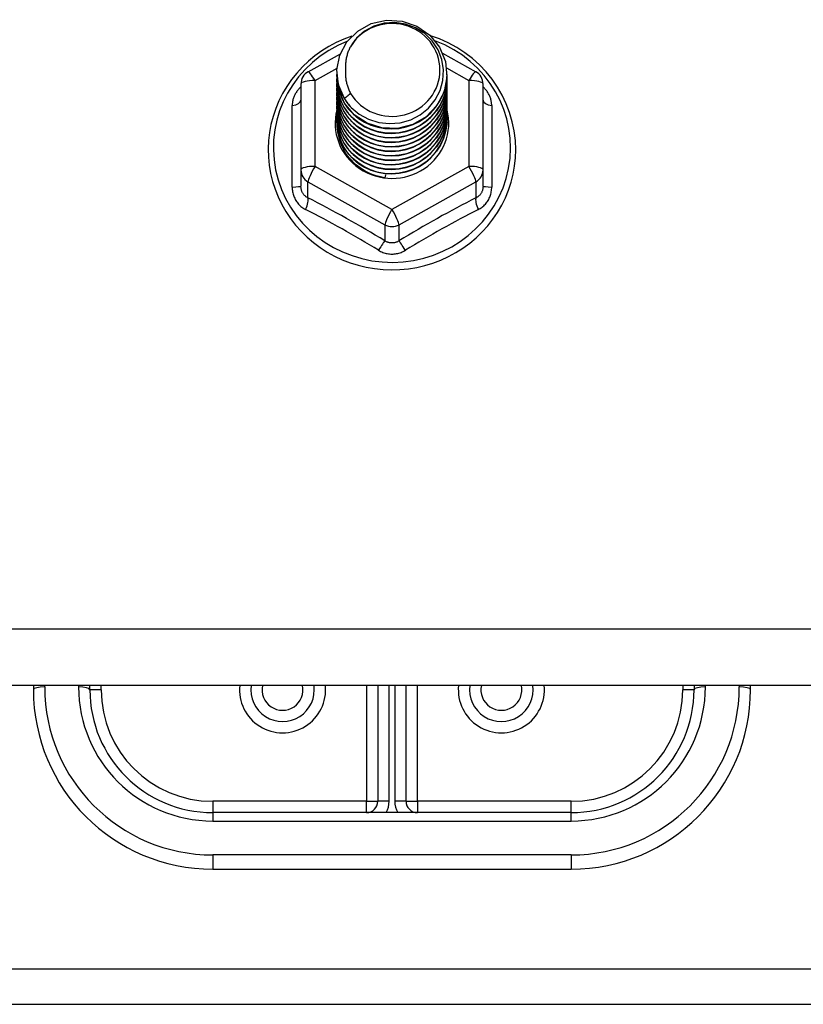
# Model space of a CAD drawing. Header units: inches. Extents: x 64.1 to 160.1, y 42 to 74.3.
# Tile 21 of 70: x 88 to 90.2, y 47.4 to 50.1. Entities that reach past the tile are written whole.
import ezdxf

# ---------------------------------------------------------------- set-up
doc = ezdxf.new("R2010")
doc.units = ezdxf.units.IN
doc.header["$MEASUREMENT"] = 0
doc.layers.add('Visible Edges(ANSI)', color=7, linetype='Continuous', lineweight=25)
doc.layers.add('Visible Tangent Edges(ANSI)', color=7, linetype='Continuous', lineweight=25)

msp = doc.modelspace()

# ---------------------------------------------------------------- linework, layer by layer
at = {"layer": 'Visible Edges(ANSI)'}
for p, q in [((88.838, 49.9848), (88.928, 50.035)), ((89.2129, 50.0365), (89.3055, 49.9848)), ((88.9182, 49.9831), (88.9182, 49.9835)), ((88.9182, 49.9706), (88.9182, 49.971)), ((89.2253, 49.9768), (89.2253, 49.9772)), ((89.2253, 49.9643), (89.2253, 49.9647)), ((88.8178, 49.9504), (88.8178, 49.7108)), ((88.9182, 49.958), (88.9182, 49.9584)), ((88.9182, 49.9455), (88.9182, 49.9459)), ((88.9182, 49.933), (88.9182, 49.9334)), ((89.2253, 49.9518), (89.2253, 49.9522)), ((89.2253, 49.9392), (89.2253, 49.9396)), ((89.3257, 49.7108), (89.3257, 49.9504)), ((88.9182, 49.9204), (88.9182, 49.9208)), ((88.9182, 49.9079), (88.9182, 49.9083)), ((89.2253, 49.9267), (89.2253, 49.9271)), ((89.2253, 49.9141), (89.2253, 49.9146)), ((88.9182, 49.8953), (88.9182, 49.8957)), ((88.9182, 49.8828), (88.9182, 49.8832)), ((89.2253, 49.9016), (89.2253, 49.902)), ((89.2253, 49.8891), (89.2253, 49.8895)), ((88.9182, 49.8703), (88.9182, 49.8707)), ((88.9182, 49.8577), (88.9182, 49.8581)), ((89.2253, 49.8765), (89.2253, 49.8769)), ((89.2253, 49.864), (89.2253, 49.8644)), ((89.2253, 49.8515), (89.2253, 49.8519)), ((88.9182, 49.8452), (88.9182, 49.8456)), ((88.8178, 49.7108), (88.8178, 49.666)), ((89.0534, 49.6968), (89.052, 49.6893)), ((89.3257, 49.666), (89.3257, 49.7108)), ((111.2056, 48.2739), (83.0718, 48.2739)), ((88.0718, 48.2739), (88.0718, 48.2616)), ((88.2293, 48.2616), (88.2293, 48.2739)), ((89.0324, 48.2739), (89.0324, 47.9506)), ((89.1111, 47.9506), (89.1111, 48.2739)), ((89.9143, 48.2739), (89.9143, 48.2616)), ((90.0718, 48.2616), (90.0718, 48.2739)), ((89.5718, 47.9191), (88.5718, 47.9191)), ((88.5718, 47.7616), (89.5718, 47.7616)), ((87.6968, 47.3847), (110.4468, 47.3847))]:
    msp.add_line(p, q, dxfattribs=at)
at = {"layer": 'Visible Edges(ANSI)', "flags": 128}
for points in [[(88.9391, 49.9098), (88.9227, 49.9484), (88.9184, 49.9898), (88.9264, 50.0308), (88.9463, 50.0679), (88.9763, 50.098), (89.014, 50.1187), (89.0564, 50.1283), (89.1001, 50.1259), (89.1414, 50.1118), (89.1772, 50.0869), (89.2043, 50.0532), (89.2208, 50.0135), (89.2252, 49.9709), (89.2171, 49.9288), (89.1973, 49.8906), (89.1674, 49.8593), (89.1296, 49.8374), (89.0872, 49.8266), (89.0436, 49.8278), (89.0022, 49.8408), (88.9665, 49.8645), (88.9393, 49.897), (88.9228, 49.9356), (88.9184, 49.977)], [(88.9577, 49.8851), (88.9805, 49.8663), (89.0067, 49.8521), (89.0352, 49.8433), (89.0651, 49.84), (89.0951, 49.8426), (89.124, 49.851), (89.1505, 49.8647), (89.1737, 49.8834), (89.1926, 49.9063), (89.2062, 49.9324), (89.2141, 49.9606), (89.2158, 49.9899), (89.2112, 50.0187), (89.2006, 50.0461), (89.1843, 50.0707), (89.163, 50.0914), (89.1377, 50.1073), (89.1096, 50.1176), (89.0799, 50.1219), (89.05, 50.1198), (89.0213, 50.1115), (88.9952, 50.0974), (88.9731, 50.078), (88.9559, 50.0544)], [(88.9599, 50.0837), (88.9378, 50.0755), (88.9164, 50.0659), (88.8957, 50.0549), (88.8758, 50.0426), (88.8569, 50.029), (88.8389, 50.0141), (88.822, 49.9981), (88.8063, 49.981), (88.7918, 49.9629), (88.7787, 49.9438), (88.7669, 49.924), (88.7565, 49.9033), (88.7476, 49.8821), (88.7403, 49.8603), (88.7344, 49.838), (88.7302, 49.8154), (88.7276, 49.7926), (88.7266, 49.7696), (88.7273, 49.7467), (88.7295, 49.7238), (88.7334, 49.7012), (88.7388, 49.6788), (88.7459, 49.6569), (88.7544, 49.6355), (88.7645, 49.6147), (88.776, 49.5947), (88.7888, 49.5754), (88.803, 49.5571), (88.8185, 49.5398), (88.8351, 49.5235), (88.8528, 49.5084), (88.8716, 49.4945), (88.8913, 49.4819), (88.9118, 49.4706), (88.9331, 49.4607), (88.955, 49.4522), (88.9774, 49.4452), (89.0003, 49.4397), (89.0235, 49.4358), (89.0469, 49.4333), (89.0705, 49.4325), (89.094, 49.4332), (89.1175, 49.4354), (89.1407, 49.4392), (89.1636, 49.4445), (89.1861, 49.4514), (89.2081, 49.4597), (89.2294, 49.4694), (89.25, 49.4806), (89.2698, 49.493), (89.2887, 49.5068), (89.3065, 49.5218), (89.3233, 49.5379), (89.3389, 49.5552), (89.3532, 49.5734), (89.3662, 49.5925), (89.3779, 49.6125), (89.3881, 49.6332), (89.3968, 49.6545), (89.404, 49.6764), (89.4096, 49.6987), (89.4137, 49.7213), (89.4161, 49.7442), (89.4169, 49.7671)], [(89.4169, 49.7671), (89.4159, 49.7934), (89.4127, 49.8195), (89.4074, 49.8453), (89.4, 49.8706), (89.3906, 49.8952), (89.3793, 49.9191), (89.366, 49.942), (89.351, 49.9638), (89.3342, 49.9845), (89.3158, 50.0037), (89.296, 50.0215), (89.2748, 50.0378), (89.2523, 50.0523), (89.2287, 50.0651), (89.2042, 50.0761), (89.1789, 50.0852)], [(88.9559, 50.0544), (88.9547, 50.0519), (88.9534, 50.0494), (88.9523, 50.0468), (88.9512, 50.0442), (88.9501, 50.0416), (88.9491, 50.039), (88.9482, 50.0363), (88.9473, 50.0336), (88.9465, 50.0309), (88.9458, 50.0282), (88.9451, 50.0255), (88.9445, 50.0227), (88.9439, 50.02), (88.9435, 50.0172), (88.943, 50.0145), (88.9427, 50.0117), (88.9424, 50.0089), (88.9421, 50.0061), (88.9419, 50.0033), (88.9418, 50.0005), (88.9418, 49.9977), (88.9418, 49.9949), (88.9419, 49.9921), (88.942, 49.9893)], [(88.942, 49.9893), (88.9419, 49.9865), (88.9418, 49.9837), (88.9418, 49.9809), (88.9419, 49.978), (88.942, 49.9752), (88.9422, 49.9725), (88.9425, 49.9697), (88.9428, 49.9669), (88.9432, 49.9641), (88.9436, 49.9613), (88.9441, 49.9586), (88.9447, 49.9558), (88.9453, 49.9531), (88.946, 49.9504), (88.9468, 49.9477), (88.9476, 49.945), (88.9485, 49.9423), (88.9494, 49.9396), (88.9504, 49.937), (88.9515, 49.9344), (88.9526, 49.9318), (88.9537, 49.9292), (88.955, 49.9267), (88.9563, 49.9242)], [(88.9182, 49.9831), (88.9183, 49.9786), (88.9185, 49.9742), (88.9189, 49.9697), (88.9194, 49.9652), (88.92, 49.9608), (88.9208, 49.9564), (88.9217, 49.952), (88.9228, 49.9476), (88.924, 49.9433), (88.9253, 49.939), (88.9268, 49.9348), (88.9284, 49.9306), (88.9302, 49.9264), (88.9321, 49.9223), (88.9341, 49.9183), (88.9362, 49.9143), (88.9385, 49.9104), (88.9409, 49.9066), (88.9434, 49.9028), (88.9461, 49.8991), (88.9488, 49.8955), (88.9517, 49.8919), (88.9547, 49.8885), (88.9577, 49.8851)], [(88.9182, 49.9706), (88.9195, 49.9515), (88.9235, 49.9327), (88.9299, 49.9145), (88.9388, 49.8974), (88.95, 49.8815), (88.9632, 49.8671), (88.9783, 49.8546), (88.995, 49.8441), (89.013, 49.8357), (89.032, 49.8298), (89.0517, 49.8262), (89.0718, 49.8252), (89.0918, 49.8268), (89.1115, 49.8308), (89.1305, 49.8373), (89.1485, 49.8462), (89.1652, 49.8572), (89.1803, 49.8703), (89.1936, 49.8851), (89.2047, 49.9016), (89.2136, 49.9192), (89.2201, 49.9379), (89.224, 49.9572), (89.2253, 49.9768)], [(88.9182, 49.958), (88.9195, 49.9389), (88.9235, 49.9201), (88.9299, 49.902), (88.9388, 49.8848), (88.95, 49.869), (88.9632, 49.8546), (88.9783, 49.8421), (88.995, 49.8315), (89.013, 49.8232), (89.032, 49.8172), (89.0517, 49.8137), (89.0718, 49.8127), (89.0918, 49.8142), (89.1115, 49.8183), (89.1305, 49.8248), (89.1485, 49.8336), (89.1652, 49.8447), (89.1803, 49.8577), (89.1936, 49.8726), (89.2047, 49.889), (89.2136, 49.9067), (89.2201, 49.9253), (89.224, 49.9447), (89.2253, 49.9643)], [(89.2252, 49.9708), (89.2246, 49.9506), (89.2213, 49.9307), (89.2153, 49.9113), (89.2067, 49.8929), (89.1957, 49.8758), (89.1825, 49.8603), (89.1672, 49.8466), (89.1503, 49.835), (89.1319, 49.8258), (89.1124, 49.8189), (89.0922, 49.8147), (89.0717, 49.8131), (89.0511, 49.8142), (89.0309, 49.8179), (89.0115, 49.8242), (88.9931, 49.833), (88.9762, 49.844), (88.9609, 49.8572), (88.9477, 49.8722), (88.9367, 49.8888), (88.9282, 49.9067), (88.9222, 49.9255), (88.9189, 49.9449), (88.9184, 49.9645)], [(88.9182, 49.9455), (88.9195, 49.9264), (88.9235, 49.9076), (88.9299, 49.8895), (88.9388, 49.8723), (88.95, 49.8564), (88.9632, 49.8421), (88.9783, 49.8295), (88.995, 49.819), (89.013, 49.8107), (89.032, 49.8047), (89.0517, 49.8012), (89.0718, 49.8002), (89.0918, 49.8017), (89.1115, 49.8057), (89.1305, 49.8122), (89.1485, 49.8211), (89.1652, 49.8321), (89.1803, 49.8452), (89.1936, 49.8601), (89.2047, 49.8765), (89.2136, 49.8942), (89.2201, 49.9128), (89.224, 49.9321), (89.2253, 49.9518)], [(88.9182, 49.933), (88.9195, 49.9138), (88.9235, 49.895), (88.9299, 49.8769), (88.9388, 49.8598), (88.95, 49.8439), (88.9632, 49.8295), (88.9783, 49.817), (88.995, 49.8065), (89.013, 49.7981), (89.032, 49.7921), (89.0517, 49.7886), (89.0718, 49.7876), (89.0918, 49.7891), (89.1115, 49.7932), (89.1305, 49.7997), (89.1485, 49.8085), (89.1652, 49.8196), (89.1803, 49.8327), (89.1936, 49.8475), (89.2047, 49.8639), (89.2136, 49.8816), (89.2201, 49.9003), (89.224, 49.9196), (89.2253, 49.9392)], [(89.2252, 49.9582), (89.2246, 49.938), (89.2213, 49.9181), (89.2153, 49.8988), (89.2067, 49.8804), (89.1957, 49.8633), (89.1825, 49.8478), (89.1672, 49.8341), (89.1503, 49.8225), (89.1319, 49.8132), (89.1124, 49.8064), (89.0922, 49.8022), (89.0717, 49.8006), (89.0511, 49.8016), (89.0309, 49.8054), (89.0115, 49.8117), (88.9931, 49.8204), (88.9762, 49.8315), (88.9609, 49.8447), (88.9477, 49.8597), (88.9367, 49.8763), (88.9282, 49.8941), (88.9222, 49.9129), (88.9189, 49.9323), (88.9184, 49.952)], [(89.2252, 49.9457), (89.2246, 49.9255), (89.2213, 49.9056), (89.2153, 49.8862), (89.2067, 49.8679), (89.1957, 49.8508), (89.1825, 49.8352), (89.1672, 49.8215), (89.1503, 49.81), (89.1319, 49.8007), (89.1124, 49.7939), (89.0922, 49.7896), (89.0717, 49.788), (89.0511, 49.7891), (89.0309, 49.7928), (89.0115, 49.7991), (88.9931, 49.8079), (88.9762, 49.819), (88.9609, 49.8321), (88.9477, 49.8471), (88.9367, 49.8637), (88.9282, 49.8816), (88.9222, 49.9004), (88.9189, 49.9198), (88.9184, 49.9394)], [(89.2252, 49.9332), (89.2246, 49.913), (89.2213, 49.893), (89.2153, 49.8737), (89.2067, 49.8553), (89.1957, 49.8382), (89.1825, 49.8227), (89.1672, 49.809), (89.1503, 49.7974), (89.1319, 49.7881), (89.1124, 49.7813), (89.0922, 49.7771), (89.0717, 49.7755), (89.0511, 49.7766), (89.0309, 49.7803), (89.0115, 49.7866), (88.9931, 49.7954), (88.9762, 49.8064), (88.9609, 49.8196), (88.9477, 49.8346), (88.9367, 49.8512), (88.9282, 49.869), (88.9222, 49.8878), (88.9189, 49.9072), (88.9184, 49.9269)], [(88.9182, 49.9204), (88.9195, 49.9013), (88.9235, 49.8825), (88.9299, 49.8644), (88.9388, 49.8472), (88.95, 49.8313), (88.9632, 49.817), (88.9783, 49.8044), (88.995, 49.7939), (89.013, 49.7856), (89.032, 49.7796), (89.0517, 49.7761), (89.0718, 49.7751), (89.0918, 49.7766), (89.1115, 49.7807), (89.1305, 49.7872), (89.1485, 49.796), (89.1652, 49.8071), (89.1803, 49.8201), (89.1936, 49.835), (89.2047, 49.8514), (89.2136, 49.8691), (89.2201, 49.8877), (89.224, 49.907), (89.2253, 49.9267)], [(88.9182, 49.9079), (88.9195, 49.8888), (88.9235, 49.87), (88.9299, 49.8518), (88.9388, 49.8347), (88.95, 49.8188), (88.9632, 49.8045), (88.9783, 49.7919), (88.995, 49.7814), (89.013, 49.7731), (89.032, 49.7671), (89.0517, 49.7635), (89.0718, 49.7625), (89.0918, 49.7641), (89.1115, 49.7681), (89.1305, 49.7746), (89.1485, 49.7835), (89.1652, 49.7945), (89.1803, 49.8076), (89.1936, 49.8225), (89.2047, 49.8389), (89.2136, 49.8565), (89.2201, 49.8752), (89.224, 49.8945), (89.2253, 49.9141)], [(89.2252, 49.9206), (89.2246, 49.9004), (89.2213, 49.8805), (89.2153, 49.8612), (89.2067, 49.8428), (89.1957, 49.8257), (89.1825, 49.8101), (89.1672, 49.7965), (89.1503, 49.7849), (89.1319, 49.7756), (89.1124, 49.7688), (89.0922, 49.7645), (89.0717, 49.7629), (89.0511, 49.764), (89.0309, 49.7678), (89.0115, 49.7741), (88.9931, 49.7828), (88.9762, 49.7939), (88.9609, 49.8071), (88.9477, 49.8221), (88.9367, 49.8386), (88.9282, 49.8565), (88.9222, 49.8753), (88.9189, 49.8947), (88.9184, 49.9144)], [(89.2252, 49.9081), (89.2246, 49.8879), (89.2213, 49.868), (89.2153, 49.8486), (89.2067, 49.8302), (89.1957, 49.8131), (89.1825, 49.7976), (89.1672, 49.7839), (89.1503, 49.7724), (89.1319, 49.7631), (89.1124, 49.7562), (89.0922, 49.752), (89.0717, 49.7504), (89.0511, 49.7515), (89.0309, 49.7552), (89.0115, 49.7615), (88.9931, 49.7703), (88.9762, 49.7814), (88.9609, 49.7945), (88.9477, 49.8095), (88.9367, 49.8261), (88.9282, 49.844), (88.9222, 49.8628), (88.9189, 49.8822), (88.9184, 49.9018)], [(88.9563, 49.9242), (88.9556, 49.9236), (88.9548, 49.923), (88.9541, 49.9224), (88.9534, 49.9218), (88.9527, 49.9212), (88.952, 49.9206), (88.9513, 49.92), (88.9506, 49.9194), (88.9498, 49.9188), (88.9491, 49.9182), (88.9484, 49.9176), (88.9477, 49.917), (88.947, 49.9164), (88.9463, 49.9158), (88.9456, 49.9152), (88.9448, 49.9146), (88.9441, 49.914), (88.9434, 49.9134), (88.9427, 49.9128), (88.942, 49.9122), (88.9413, 49.9116), (88.9406, 49.911), (88.9398, 49.9104), (88.9391, 49.9098)], [(88.9182, 49.8953), (88.9195, 49.8762), (88.9235, 49.8574), (88.9299, 49.8393), (88.9388, 49.8221), (88.95, 49.8063), (88.9632, 49.7919), (88.9783, 49.7794), (88.995, 49.7688), (89.013, 49.7605), (89.032, 49.7545), (89.0517, 49.751), (89.0718, 49.75), (89.0918, 49.7515), (89.1115, 49.7556), (89.1305, 49.7621), (89.1485, 49.7709), (89.1652, 49.782), (89.1803, 49.7951), (89.1936, 49.8099), (89.2047, 49.8263), (89.2136, 49.844), (89.2201, 49.8627), (89.224, 49.882), (89.2253, 49.9016)], [(88.9182, 49.8828), (88.9195, 49.8637), (88.9235, 49.8449), (88.9299, 49.8268), (88.9388, 49.8096), (88.95, 49.7937), (88.9632, 49.7794), (88.9783, 49.7668), (88.995, 49.7563), (89.013, 49.748), (89.032, 49.742), (89.0517, 49.7385), (89.0718, 49.7375), (89.0918, 49.739), (89.1115, 49.743), (89.1305, 49.7495), (89.1485, 49.7584), (89.1652, 49.7694), (89.1803, 49.7825), (89.1936, 49.7974), (89.2047, 49.8138), (89.2136, 49.8315), (89.2201, 49.8501), (89.224, 49.8694), (89.2253, 49.8891)], [(89.2252, 49.8955), (89.2246, 49.8754), (89.2213, 49.8554), (89.2153, 49.8361), (89.2067, 49.8177), (89.1957, 49.8006), (89.1825, 49.7851), (89.1672, 49.7714), (89.1503, 49.7598), (89.1319, 49.7505), (89.1124, 49.7437), (89.0922, 49.7395), (89.0717, 49.7379), (89.0511, 49.7389), (89.0309, 49.7427), (89.0115, 49.749), (88.9931, 49.7578), (88.9762, 49.7688), (88.9609, 49.782), (88.9477, 49.797), (88.9367, 49.8136), (88.9282, 49.8314), (88.9222, 49.8502), (88.9189, 49.8696), (88.9184, 49.8893)], [(89.2252, 49.883), (89.2246, 49.8628), (89.2213, 49.8429), (89.2153, 49.8236), (89.2067, 49.8052), (89.1957, 49.7881), (89.1825, 49.7725), (89.1672, 49.7589), (89.1503, 49.7473), (89.1319, 49.738), (89.1124, 49.7312), (89.0922, 49.7269), (89.0717, 49.7253), (89.0511, 49.7264), (89.0309, 49.7301), (89.0115, 49.7364), (88.9931, 49.7452), (88.9762, 49.7563), (88.9609, 49.7694), (88.9477, 49.7844), (88.9367, 49.801), (88.9282, 49.8189), (88.9222, 49.8377), (88.9189, 49.8571), (88.9184, 49.8767)], [(88.9182, 49.8703), (88.9195, 49.8511), (88.9235, 49.8324), (88.9299, 49.8142), (88.9388, 49.7971), (88.95, 49.7812), (88.9632, 49.7668), (88.9783, 49.7543), (88.995, 49.7438), (89.013, 49.7354), (89.032, 49.7295), (89.0517, 49.7259), (89.0718, 49.7249), (89.0918, 49.7265), (89.1115, 49.7305), (89.1305, 49.737), (89.1485, 49.7459), (89.1652, 49.7569), (89.1803, 49.77), (89.1936, 49.7848), (89.2047, 49.8012), (89.2136, 49.8189), (89.2201, 49.8376), (89.224, 49.8569), (89.2253, 49.8765)], [(88.9182, 49.8577), (88.9195, 49.8386), (88.9235, 49.8198), (88.9299, 49.8017), (88.9388, 49.7845), (88.95, 49.7686), (88.9632, 49.7543), (88.9783, 49.7418), (88.995, 49.7312), (89.013, 49.7229), (89.032, 49.7169), (89.0517, 49.7134), (89.0718, 49.7124), (89.0918, 49.7139), (89.1115, 49.718), (89.1305, 49.7245), (89.1485, 49.7333), (89.1652, 49.7444), (89.1803, 49.7574), (89.1936, 49.7723), (89.2047, 49.7887), (89.2136, 49.8064), (89.2201, 49.825), (89.224, 49.8444), (89.2253, 49.864)], [(88.9182, 49.8452), (88.9195, 49.8261), (88.9235, 49.8073), (88.9299, 49.7891), (88.9388, 49.772), (88.95, 49.7561), (88.9632, 49.7418), (88.9783, 49.7292), (88.995, 49.7187), (89.013, 49.7104), (89.032, 49.7044), (89.0517, 49.7009), (89.0718, 49.6998), (89.0918, 49.7014), (89.1115, 49.7054), (89.1305, 49.7119), (89.1485, 49.7208), (89.1652, 49.7318), (89.1803, 49.7449), (89.1936, 49.7598), (89.2047, 49.7762), (89.2136, 49.7939), (89.2201, 49.8125), (89.224, 49.8318), (89.2253, 49.8515)], [(89.2252, 49.8705), (89.2246, 49.8503), (89.2213, 49.8303), (89.2153, 49.811), (89.2067, 49.7926), (89.1957, 49.7755), (89.1825, 49.76), (89.1672, 49.7463), (89.1503, 49.7347), (89.1319, 49.7255), (89.1124, 49.7186), (89.0922, 49.7144), (89.0717, 49.7128), (89.0511, 49.7139), (89.0309, 49.7176), (89.0115, 49.7239), (88.9931, 49.7327), (88.9762, 49.7437), (88.9609, 49.7569), (88.9477, 49.7719), (88.9367, 49.7885), (88.9282, 49.8063), (88.9222, 49.8251), (88.9189, 49.8445), (88.9184, 49.8642)], [(89.2252, 49.8579), (89.2246, 49.8377), (89.2213, 49.8178), (89.2153, 49.7985), (89.2067, 49.7801), (89.1957, 49.763), (89.1825, 49.7475), (89.1672, 49.7338), (89.1503, 49.7222), (89.1319, 49.7129), (89.1124, 49.7061), (89.0922, 49.7018), (89.0717, 49.7003), (89.0511, 49.7013), (89.0309, 49.7051), (89.0115, 49.7114), (88.9931, 49.7201), (88.9762, 49.7312), (88.9609, 49.7444), (88.9477, 49.7594), (88.9367, 49.7759), (88.9282, 49.7938), (88.9222, 49.8126), (88.9189, 49.832), (88.9184, 49.8517)], [(89.2252, 49.8454), (89.2252, 49.8453), (89.2252, 49.8452), (89.2252, 49.8451), (89.2252, 49.845), (89.2252, 49.8449), (89.2252, 49.8448), (89.2252, 49.8447), (89.2252, 49.8446), (89.2252, 49.8445), (89.2252, 49.8444), (89.2252, 49.8443), (89.2252, 49.8443), (89.2252, 49.8442), (89.2252, 49.8441), (89.2252, 49.844), (89.2252, 49.8439), (89.2252, 49.8438), (89.2252, 49.8437), (89.2253, 49.8436), (89.2253, 49.8435), (89.2253, 49.8434), (89.2253, 49.8433), (89.2253, 49.8432), (89.2253, 49.8431)], [(89.052, 49.6893), (89.0438, 49.6907), (89.0357, 49.6925), (89.0276, 49.6947), (89.0198, 49.6973), (89.012, 49.7003), (89.0045, 49.7037), (88.9971, 49.7075), (88.99, 49.7117), (88.9831, 49.7163), (88.9765, 49.7212), (88.9702, 49.7264), (88.9642, 49.7319), (88.9585, 49.7378), (88.9531, 49.7439), (88.9481, 49.7503), (88.9435, 49.757), (88.9392, 49.7639), (88.9353, 49.771), (88.9319, 49.7783), (88.9289, 49.7858), (88.9263, 49.7934), (88.9241, 49.8012), (88.9224, 49.809), (88.9211, 49.8169)]]:
    msp.add_lwpolyline(points, dxfattribs=at)
at = {"layer": 'Visible Edges(ANSI)'}
for centre, radius, start, end in [((88.8572, 49.9504), 0.0394, 119.1745, 180), ((89.2863, 49.9504), 0.0394, 0, 60.8255), ((88.5718, 48.2616), 0.5, 180, 270), ((88.5718, 48.2616), 0.3425, 180, 270), ((88.7667, 48.2616), 0.0886, 172.0413, 7.9587), ((89.3769, 48.2616), 0.0886, 172.0413, 7.9587), ((89.5718, 48.2616), 0.3425, 270, 0), ((89.5718, 48.2616), 0.5, 270, 0), ((89.0009, 47.9506), 0.0315, 270, 0), ((89.1426, 47.9506), 0.0315, 180, 270)]:
    msp.add_arc(centre, radius, start, end, dxfattribs=at)
for centre, major_axis, start_param, end_param in [((89.0718, 49.9896), (0.1339, 0), 3.671471, 8.899926), ((89.0718, 49.9846), (0.1535, 0), 3.669461, 3.875388), ((89.0718, 49.8406), (-0.1585, 0), 6.031816, 9.674875)]:
    msp.add_ellipse(centre, major_axis=major_axis, ratio=0.966998, start_param=start_param, end_param=end_param, dxfattribs=at)
at = {"layer": 'Visible Tangent Edges(ANSI)'}
for p, q in [((88.8572, 49.9604), (88.9187, 49.9947)), ((89.2242, 49.9951), (89.2863, 49.9604)), ((88.8572, 49.7208), (88.8572, 49.9604)), ((89.2863, 49.9604), (89.2863, 49.7208)), ((88.7936, 49.6631), (88.7936, 49.8903)), ((89.3499, 49.8903), (89.3499, 49.6631)), ((89.0718, 49.601), (88.8572, 49.7208)), ((89.2863, 49.7208), (89.0718, 49.601)), ((88.8375, 49.6778), (89.0521, 49.558)), ((88.8375, 49.633), (88.8375, 49.6778)), ((89.0915, 49.558), (89.306, 49.6778)), ((89.306, 49.6778), (89.306, 49.633)), ((89.0521, 49.558), (89.0521, 49.5132)), ((89.0915, 49.5132), (89.0915, 49.558)), ((111.2056, 48.4308), (83.0718, 48.4308)), ((88.1033, 48.2697), (88.1033, 48.2739)), ((88.1978, 48.2739), (88.1978, 48.2697)), ((88.2607, 48.2616), (88.2293, 48.2616)), ((88.2607, 48.2616), (88.2607, 48.2739)), ((89.0009, 48.2739), (89.0009, 47.9506)), ((89.0639, 47.9506), (89.0639, 48.2739)), ((89.0796, 48.2739), (89.0796, 47.9506)), ((89.1426, 47.9506), (89.1426, 48.2739)), ((89.8828, 48.2739), (89.8828, 48.2616)), ((89.9143, 48.2616), (89.8828, 48.2616)), ((89.9458, 48.2697), (89.9458, 48.2739)), ((90.0403, 48.2739), (90.0403, 48.2697)), ((89.0009, 47.9506), (88.5718, 47.9506)), ((88.5718, 47.9506), (88.5718, 47.9191)), ((89.0009, 47.9191), (89.0009, 47.9506)), ((89.0009, 47.9506), (89.0324, 47.9506)), ((89.0639, 47.9506), (89.0324, 47.9506)), ((89.1111, 47.9506), (89.0796, 47.9506)), ((89.1111, 47.9506), (89.1426, 47.9506)), ((89.5718, 47.9506), (89.1426, 47.9506)), ((89.1426, 47.9506), (89.1426, 47.9191)), ((89.5718, 47.9191), (89.5718, 47.9506)), ((88.5718, 47.9191), (88.5718, 47.8957)), ((89.5718, 47.8957), (89.5718, 47.9191)), ((88.5718, 47.8957), (89.5718, 47.8957)), ((89.5718, 47.8012), (88.5718, 47.8012)), ((88.5718, 47.8012), (88.5718, 47.7616)), ((89.5718, 47.8012), (89.5718, 47.7616)), ((87.6968, 47.4837), (110.4468, 47.4837))]:
    msp.add_line(p, q, dxfattribs=at)
at = {"layer": 'Visible Tangent Edges(ANSI)', "flags": 128}
for points in [[(88.8178, 49.9429), (88.816, 49.9411), (88.8141, 49.9393), (88.8124, 49.9374), (88.8107, 49.9355), (88.8091, 49.9335), (88.8076, 49.9314), (88.8061, 49.9293), (88.8047, 49.9272), (88.8034, 49.9251), (88.8021, 49.9229), (88.801, 49.9206), (88.7999, 49.9184), (88.7989, 49.9161), (88.798, 49.9138), (88.7971, 49.9115), (88.7964, 49.9092), (88.7958, 49.9068), (88.7952, 49.9044), (88.7947, 49.9021), (88.7943, 49.8997), (88.794, 49.8973), (88.7938, 49.895), (88.7936, 49.8926), (88.7936, 49.8903)], [(89.3499, 49.8903), (89.3499, 49.8926), (89.3498, 49.895), (89.3495, 49.8973), (89.3492, 49.8997), (89.3488, 49.9021), (89.3484, 49.9044), (89.3478, 49.9068), (89.3471, 49.9092), (89.3464, 49.9115), (89.3456, 49.9138), (89.3447, 49.9161), (89.3437, 49.9184), (89.3426, 49.9206), (89.3414, 49.9229), (89.3402, 49.9251), (89.3388, 49.9272), (89.3374, 49.9293), (89.336, 49.9314), (89.3344, 49.9335), (89.3328, 49.9355), (89.3311, 49.9374), (89.3294, 49.9393), (89.3276, 49.9411), (89.3257, 49.9429)], [(88.7936, 49.6631), (88.7937, 49.6598), (88.7939, 49.6565), (88.7942, 49.6533), (88.7947, 49.6501), (88.7954, 49.6469), (88.7961, 49.6437), (88.797, 49.6406), (88.7981, 49.6376), (88.7993, 49.6346), (88.8006, 49.6317), (88.802, 49.6288), (88.8036, 49.626), (88.8053, 49.6233), (88.8071, 49.6207), (88.8091, 49.6182), (88.8111, 49.6158), (88.8133, 49.6135), (88.8155, 49.6112), (88.8179, 49.6092), (88.8204, 49.6072), (88.8229, 49.6053), (88.8255, 49.6036), (88.8282, 49.602), (88.8309, 49.6005)], [(88.8375, 49.633), (88.8361, 49.6337), (88.8347, 49.6345), (88.8333, 49.6353), (88.8319, 49.6363), (88.8306, 49.6373), (88.8294, 49.6383), (88.8282, 49.6394), (88.8271, 49.6406), (88.826, 49.6419), (88.825, 49.6432), (88.824, 49.6446), (88.8231, 49.646), (88.8223, 49.6474), (88.8215, 49.649), (88.8208, 49.6505), (88.8202, 49.6521), (88.8196, 49.6538), (88.8192, 49.6554), (88.8188, 49.6571), (88.8184, 49.6589), (88.8182, 49.6606), (88.818, 49.6624), (88.8179, 49.6642), (88.8178, 49.666)], [(89.3257, 49.666), (89.3257, 49.6642), (89.3256, 49.6624), (89.3254, 49.6606), (89.3251, 49.6589), (89.3248, 49.6571), (89.3244, 49.6554), (89.3239, 49.6538), (89.3233, 49.6521), (89.3227, 49.6505), (89.322, 49.649), (89.3213, 49.6474), (89.3204, 49.646), (89.3195, 49.6446), (89.3186, 49.6432), (89.3175, 49.6419), (89.3165, 49.6406), (89.3153, 49.6394), (89.3141, 49.6383), (89.3129, 49.6373), (89.3116, 49.6363), (89.3103, 49.6353), (89.3089, 49.6345), (89.3075, 49.6337), (89.306, 49.633)], [(89.3126, 49.6005), (89.3153, 49.602), (89.318, 49.6036), (89.3206, 49.6053), (89.3232, 49.6072), (89.3256, 49.6092), (89.328, 49.6112), (89.3303, 49.6135), (89.3324, 49.6158), (89.3345, 49.6182), (89.3364, 49.6207), (89.3382, 49.6233), (89.3399, 49.626), (89.3415, 49.6288), (89.3429, 49.6317), (89.3443, 49.6346), (89.3454, 49.6376), (89.3465, 49.6406), (89.3474, 49.6437), (89.3482, 49.6469), (89.3488, 49.6501), (89.3493, 49.6533), (89.3497, 49.6565), (89.3499, 49.6598), (89.3499, 49.6631)], [(89.0915, 49.5132), (89.09, 49.5123), (89.0884, 49.5114), (89.0869, 49.5106), (89.0853, 49.5099), (89.0837, 49.5093), (89.082, 49.5087), (89.0803, 49.5082), (89.0787, 49.5079), (89.077, 49.5076), (89.0752, 49.5073), (89.0735, 49.5072), (89.0718, 49.5072), (89.0701, 49.5072), (89.0683, 49.5073), (89.0666, 49.5075), (89.0649, 49.5078), (89.0632, 49.5082), (89.0616, 49.5087), (89.0599, 49.5093), (89.0583, 49.5099), (89.0567, 49.5106), (89.0551, 49.5114), (89.0536, 49.5123), (89.0521, 49.5132)], [(89.0344, 49.4869), (89.0373, 49.4853), (89.0402, 49.4838), (89.0431, 49.4824), (89.0462, 49.4811), (89.0493, 49.48), (89.0524, 49.479), (89.0556, 49.4782), (89.0588, 49.4775), (89.062, 49.477), (89.0653, 49.4766), (89.0685, 49.4764), (89.0718, 49.4763), (89.0751, 49.4764), (89.0783, 49.4766), (89.0816, 49.477), (89.0848, 49.4775), (89.088, 49.4782), (89.0912, 49.479), (89.0943, 49.48), (89.0974, 49.4811), (89.1004, 49.4824), (89.1034, 49.4838), (89.1063, 49.4853), (89.1091, 49.4869)]]:
    msp.add_lwpolyline(points, dxfattribs=at)
at = {"layer": 'Visible Tangent Edges(ANSI)'}
for centre, radius, start, end in [((88.5718, 48.2697), 0.4685, 180, 270), ((88.5718, 48.2697), 0.374, 180, 270), ((88.5718, 48.2616), 0.311, 180, 270), ((88.7667, 48.2616), 0.1201, 174.1375, 5.8625), ((88.7667, 48.2616), 0.0571, 167.5933, 12.4067), ((89.3769, 48.2616), 0.1201, 174.1375, 5.8625), ((89.3769, 48.2616), 0.0571, 167.5933, 12.4067), ((89.5718, 48.2697), 0.4685, 270, 0), ((89.5718, 48.2697), 0.374, 270, 0), ((89.5718, 48.2616), 0.311, 270, 0), ((89.0009, 47.9506), 0.063, 330, 0), ((89.1426, 47.9506), 0.063, 180, 210)]:
    msp.add_arc(centre, radius, start, end, dxfattribs=at)
for centre, major_axis, ratio, start_param, end_param in [((89.0718, 49.7731), (0.3308, 0), 0.966998, 1.955468, 7.482801), ((88.8572, 49.9504), (-0.0394, 0), 0.254784, 4.712389, 6.283185), ((88.8572, 49.9504), (-0.0192, 0.0344), 0.127392, 4.936728, 6.283185), ((89.2863, 49.9504), (0.0192, 0.0344), 0.127392, 0, 1.346458), ((89.2863, 49.9504), (0.0394, 0), 0.254784, 0, 1.570796), ((88.7785, 49.9056), (0.0394, 0), 0.420933, 5.107073, 6.283185), ((89.3651, 49.9056), (-0.0394, 0), 0.420933, 0, 1.176113), ((88.8572, 49.7108), (-0.0394, 0), 0.254784, 4.712389, 6.283185), ((88.8572, 49.7108), (-0.0192, -0.0344), 0.127392, 4.48805, 6.058847), ((89.2863, 49.7108), (0.0394, 0), 0.254784, 0, 1.570796), ((89.2863, 49.7108), (0.0192, -0.0344), 0.127392, 0.224339, 1.795135), ((88.8572, 49.7108), (-0.0394, 0), 0.966998, 0, 1.047198), ((89.2863, 49.7108), (0.0394, 0), 0.966998, 5.235988, 6.283185), ((88.7785, 49.666), (0.0394, 0), 0.080687, 5.107073, 6.283185), ((89.3651, 49.666), (-0.0394, 0), 0.080687, 0, 1.176113), ((88.8178, 49.6), (0.0178, 0.0351), 0.295528, 4.874003, 6.050115), ((88.9448, 49.3965), (-0.6046, 0.361), 0.220649, 4.666525, 5.020223), ((89.1987, 49.3965), (-0.6046, -0.361), 0.220649, 4.404555, 4.758253), ((89.3257, 49.6), (-0.0178, 0.0351), 0.295528, 0.23307, 1.409183), ((88.9327, 49.3762), (0.5734, -0.3423), 0.220649, 1.524932, 1.878631), ((89.0718, 49.591), (-0.0192, -0.0344), 0.127392, 4.48805, 6.058847), ((89.0718, 49.591), (0.0192, -0.0344), 0.127392, 0.224339, 1.795135), ((89.2109, 49.3762), (0.5734, 0.3423), 0.220649, 1.262962, 1.61666), ((89.0718, 49.591), (0.0394, 0), 0.966998, 4.18879, 5.235988), ((89.0324, 49.4803), (0.0205, 0.0336), 0.044718, 0.222707, 1.398819), ((89.1111, 49.4803), (-0.0205, 0.0336), 0.044718, 4.884366, 6.060479), ((88.1033, 48.2616), (-0.0315, 0), 0.254784, 4.712389, 6.283185), ((88.1978, 48.2616), (0.0315, 0), 0.254784, 0, 1.570796), ((89.9458, 48.2616), (-0.0315, 0), 0.254784, 4.712389, 6.283185), ((90.0403, 48.2616), (0.0315, 0), 0.254784, 0, 1.570796)]:
    msp.add_ellipse(centre, major_axis=major_axis, ratio=ratio, start_param=start_param, end_param=end_param, dxfattribs=at)

doc.saveas('drawing.dxf')
